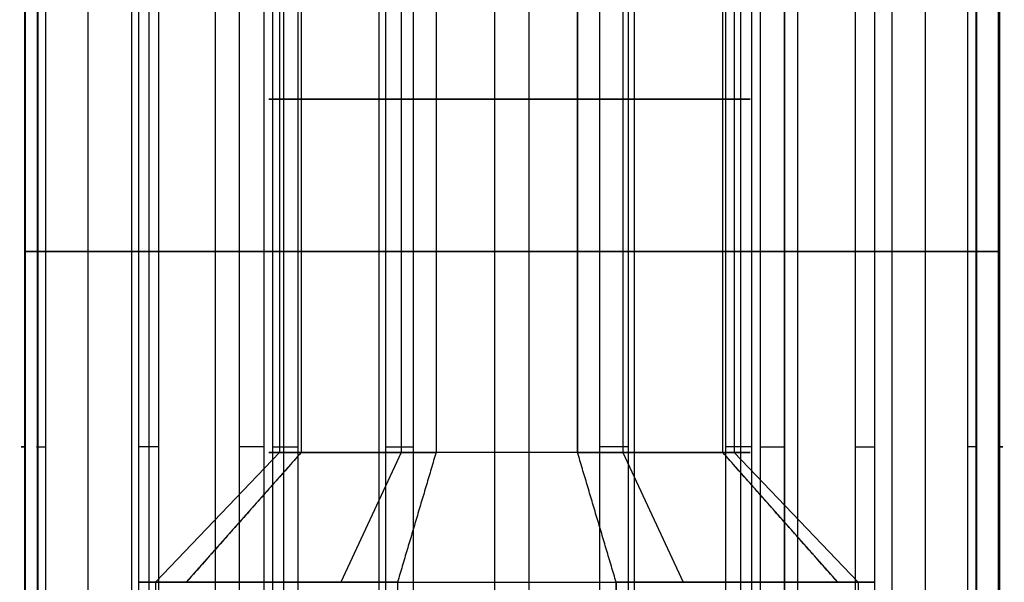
# Model space of a CAD drawing. Header units: millimetres. Extents: x -175 to 175, y -101 to 102.
# Tile 105 of 133: x 133.32 to 140.15, y -56.3 to -52.4. Entities that reach past the tile are written whole.
import ezdxf

# ---------------------------------------------------------------- set-up
doc = ezdxf.new("R2010")
doc.units = ezdxf.units.MM
doc.layers.add('Livello 01', color=7, linetype='Continuous')

msp = doc.modelspace()

# ---------------------------------------------------------------- linework, layer by layer
at = {"layer": 'Livello 01', "color": 254, "true_color": 0xcad1ee}
for p, q in [((133.7982, -59.3, -166.5193), (133.7982, -48.7169, -166.5193)), ((134.1024, -59.3, -52.5294), (134.1024, -48.7169, -52.5294)), ((134.2212, -59.3, -55.502), (134.2212, -48.7169, -55.502)), ((134.6823, -59.3, -169.3599), (134.6823, -48.7169, -169.3599)), ((135.8161, -59.3, -164.3333), (135.8161, -48.7169, -164.3333)), ((136.6173, -59.3, -50.9402), (136.6173, -48.7169, -50.9402)), ((136.855, -59.3, -56.8854), (136.855, -48.7169, -56.8854)), ((137.5844, -59.3, -170.0145), (137.5844, -48.7169, -170.0145)), ((138.7182, -59.3, -164.9879), (138.7182, -48.7169, -164.9879)), ((139.2511, -59.3, -52.3236), (139.2511, -48.7169, -52.3236)), ((139.37, -59.3, -55.2962), (139.37, -48.7169, -55.2962)), ((139.6023, -59.3, -167.8285), (139.6023, -48.7169, -167.8285)), ((135.1248, -50.5, -167.6643), (135.1248, -55.4, -167.6643)), ((135.9689, -50.5, -55.3736), (135.9689, -55.4, -55.3736)), ((136.2099, -50.5, -165.5984), (136.2099, -55.4, -165.5984)), ((137.1906, -50.5, -168.7493), (137.1906, -55.4, -168.7493)), ((137.5034, -50.5, -52.4521), (137.5034, -55.4, -52.4521)), ((138.2757, -50.5, -166.6835), (138.2757, -55.4, -166.6835)), ((133.4498, -51.4225, -168.1856), (133.4498, -59.3, -168.1856)), ((134.2863, -51.4225, -164.8095), (134.2863, -59.3, -164.8095)), ((135.1531, -51.4225, -56.9267), (135.1531, -59.3, -56.9267)), ((138.3192, -51.4225, -50.899), (138.3192, -59.3, -50.899)), ((138.6249, -51.4225, -56.7146), (138.6249, -59.3, -56.7146)), ((139.9507, -51.4225, -166.1622), (139.9507, -59.3, -166.1622)), ((133.3574, -54.0078, -53.9478), (134.8474, -54.0078, -51.111)), ((135.0771, -54.0078, -56.8564), (133.3654, -54.0078, -54.1476)), ((133.4456, -54.0078, -168.0822), (134.1507, -54.0078, -164.9564)), ((135.8596, -54.0078, -170.4466), (133.5051, -54.0078, -168.2731)), ((134.2863, -54.0078, -164.8095), (137.3459, -54.0078, -163.8572)), ((135.0165, -54.0078, -51.0042), (138.2182, -54.0078, -50.8762)), ((138.4559, -54.0078, -56.8214), (135.2541, -54.0078, -56.9494)), ((139.1142, -54.0078, -169.5383), (136.0546, -54.0078, -170.4906)), ((137.541, -54.0078, -163.9012), (139.8954, -54.0078, -166.0746)), ((138.3953, -54.0076, -50.9692), (140.107, -54.0076, -53.678)), ((140.115, -54.0078, -53.8778), (138.6249, -54.0078, -56.7146)), ((139.9549, -54.0076, -166.2656), (139.2498, -54.0076, -169.3914)), ((135.1248, -55.4, -167.6643), (134.2655, -56.3, -167.9317)), ((135.2754, -55.4, -53.1455), (134.4786, -56.3, -52.727)), ((135.9689, -55.4, -55.3736), (135.5504, -56.3, -56.1703)), ((137.5034, -55.4, -52.4521), (137.9219, -56.3, -51.6553)), ((138.1969, -55.4, -54.6801), (138.9937, -56.3, -55.0986)), ((138.2757, -55.4, -166.6835), (139.135, -56.3, -166.416)), ((134.2655, -56.3, -167.9317), (134.2655, -61.5, -167.9317)), ((137.4581, -56.3, -169.6087), (137.4581, -59.4778, -169.6087)), ((139.135, -56.3, -166.416), (139.135, -61.5, -166.416))]:
    msp.add_line(p, q, dxfattribs=at)
at = {"layer": 'Livello 01', "color": 254, "true_color": 0xcad1ee, "extrusion": (0, -1, 0)}
for centre, radius, start, end in [((136.7003, -167.1739, 52.95), 1.65, 107.28913, 287.28913), ((136.7362, -53.9128, 52.95), 1.65, 152.28913, 332.28913), ((136.7362, -53.9128, 52.95), 1.65, 332.28913, 152.28913), ((136.7003, -167.1739, 52.95), 1.65, 287.28913, 107.28913), ((133.5344, -54.0408, 55.3613), 0.2, 152.28913, 212.28913), ((133.6407, -168.1262, 55.3613), 0.2, 167.28913, 227.28913), ((134.3458, -165.0004, 55.3613), 0.2, 107.28913, 167.28913), ((135.0245, -51.204, 55.3613), 0.2, 92.28913, 152.28913), ((135.2461, -56.7496, 55.3613), 0.2, 212.28913, 272.28913), ((136.7362, -53.9128, 55.4), 1.65, 332.28913, 152.28913), ((135.9952, -170.2997, 55.3613), 0.2, 227.28913, 287.28913), ((136.7003, -167.1739, 55.4), 1.65, 287.28913, 107.28913), ((137.4053, -164.0481, 55.3613), 0.2, 47.28913, 107.28913), ((138.2262, -51.076, 55.3613), 0.2, 32.28913, 92.28913), ((138.4479, -56.6216, 55.3613), 0.2, 272.28913, 332.28913), ((139.0547, -169.3474, 55.3613), 0.2, 287.28913, 347.28913), ((139.7598, -166.2216, 55.3613), 0.2, 347.28913, 47.28913), ((139.9379, -53.7848, 55.3613), 0.2, 332.28913, 32.28913), ((136.7003, -167.1739, 56.3), 2.55, 107.28913, 287.28913)]:
    msp.add_arc(centre, radius, start, end, dxfattribs=at)
at = {"layer": 'Livello 01', "color": 254, "true_color": 0xcad1ee, "extrusion": (0, 1, 0)}
for centre, radius, start, end in [((-136.7003, -167.1739, -55.4), 1.65, 252.71087, 72.71087), ((-136.7362, -53.9128, -55.4), 1.65, 207.71087, 27.71087), ((-136.7003, -167.1739, -56.3), 2.55, 72.71087, 252.71087)]:
    msp.add_arc(centre, radius, start, end, dxfattribs=at)
at = {"layer": 'Livello 01', "color": 254, "true_color": 0xcad1ee}
for points in [[(135.2754, -50.5, -53.1455), (135.2754, -55.4, -53.1455)], [(136.2099, -50.5, -165.5984), (136.2099, -55.4, -165.5984)], [(137.1906, -55.4, -168.7493), (137.1906, -50.5, -168.7493)], [(138.1969, -55.4, -54.6801), (138.1969, -50.5, -54.6801)], [(133.3574, -51.4225, -53.9478), (133.3574, -59.3, -53.9478)], [(133.3654, -59.3, -54.1476), (133.3654, -51.4225, -54.1476)], [(133.4456, -51.4225, -168.0822), (133.4456, -59.3, -168.0822)], [(133.5051, -59.3, -168.2731), (133.5051, -51.4225, -168.2731)], [(134.1507, -59.3, -164.9564), (134.1507, -51.4225, -164.9564)], [(134.2863, -51.4225, -164.8095), (134.2863, -59.3, -164.8095)], [(134.8474, -59.3, -51.111), (134.8474, -51.4225, -51.111)], [(135.0165, -51.4225, -51.0042), (135.0165, -59.3, -51.0042)], [(135.0771, -51.4225, -56.8564), (135.0771, -59.3, -56.8564)], [(135.2541, -59.3, -56.9494), (135.2541, -51.4225, -56.9494)], [(135.8596, -51.4225, -170.4466), (135.8596, -59.3, -170.4466)], [(136.0546, -59.3, -170.4906), (136.0546, -51.4225, -170.4906)], [(137.3459, -59.3, -163.8572), (137.3459, -51.4225, -163.8572)], [(137.541, -51.4225, -163.9012), (137.541, -59.3, -163.9012)], [(138.2182, -59.3, -50.8762), (138.2182, -51.4225, -50.8762)], [(138.3953, -51.4225, -50.9692), (138.3953, -59.3, -50.9692)], [(138.4559, -51.4225, -56.8214), (138.4559, -59.3, -56.8214)], [(138.6249, -59.3, -56.7146), (138.6249, -51.4225, -56.7146)], [(139.1142, -51.4225, -169.5383), (139.1142, -59.3, -169.5383)], [(139.2498, -59.3, -169.3914), (139.2498, -51.4225, -169.3914)], [(139.8954, -59.3, -166.0746), (139.8954, -51.4225, -166.0746)], [(139.9549, -51.4225, -166.2656), (139.9549, -59.3, -166.2656)], [(140.107, -59.3, -53.678), (140.107, -51.4225, -53.678)], [(140.115, -51.4225, -53.8778), (140.115, -59.3, -53.8778)], [(135.2754, -55.4, -53.1455), (134.4786, -56.3, -52.727)], [(136.2099, -55.4, -165.5984), (135.9424, -56.3, -164.7391)], [(137.4581, -56.3, -169.6087), (137.1906, -55.4, -168.7493)], [(138.9937, -56.3, -55.0986), (138.1969, -55.4, -54.6801)], [(135.9424, -56.3, -164.7391), (135.9424, -61.5, -164.7391)], [(137.4581, -61.5, -169.6087), (137.4581, -56.3, -169.6087)]]:
    msp.add_open_spline(points, degree=1, dxfattribs=at)

doc.saveas('drawing.dxf')
